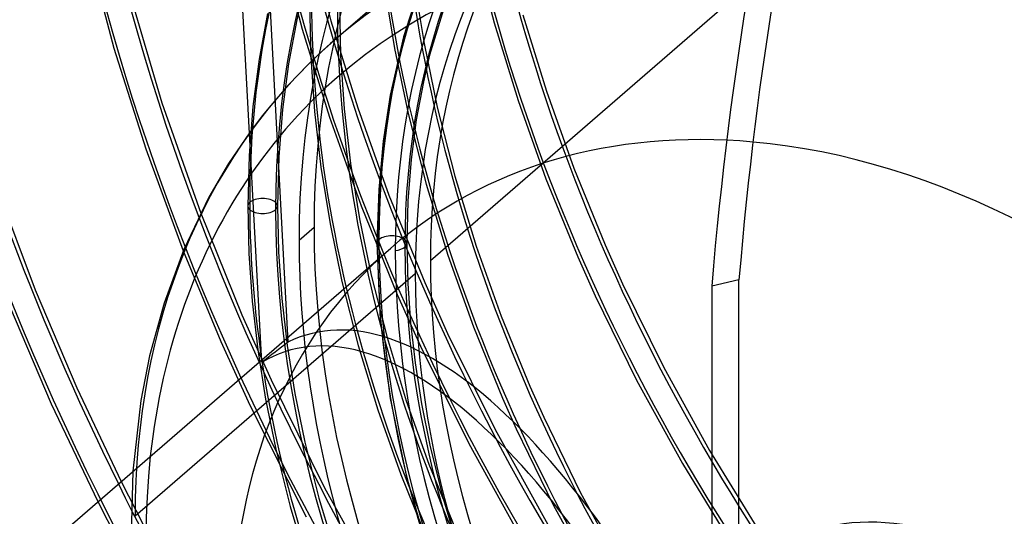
# Model space of a CAD drawing. Header units: millimetres. Extents: x -138 to 135, y -173 to 171.
# Tile 34 of 95: x -29 to 4, y 10 to 27. Entities that reach past the tile are written whole.
import ezdxf

# ---------------------------------------------------------------- set-up
doc = ezdxf.new("R2010")
doc.units = ezdxf.units.MM
doc.layers.add('MAIN-1', color=7, linetype='Continuous')

msp = doc.modelspace()

# ---------------------------------------------------------------- linework, layer by layer
at = {"layer": 'MAIN-1'}
for p, q in [((4.22, 35.155), (-15.037, 18.477)), ((-8.884, 33.977), (-18.272, 25.847)), ((-19.12, 29.404), (-18.371, 26.514)), ((-20.093, 29.175), (-19.333, 26.241)), ((-13.567, 29.039), (-12.902, 26.452)), ((-26.536, 28.963), (-25.642, 25.603)), ((-19.797, 15.753), (-20.481, 28.398)), ((-20.684, 15.071), (-21.395, 28.195)), ((-16.582, 27.724), (-16.236, 25.583)), ((-15.351, 27.818), (-15.934, 25.981)), ((-15.591, 27.856), (-15.251, 25.756)), ((-25.119, 27.45), (-24.032, 23.766)), ((-19.25, 27.68), (-19.517, 26.549)), ((-19.087, 27.103), (-19.045, 25.301)), ((-18.087, 27.103), (-18.046, 25.348)), ((-14.459, 27.342), (-15.062, 25.366)), ((-20.495, 26.758), (-20.778, 25.232)), ((-19.517, 26.549), (-19.791, 25.076)), ((-18.371, 26.514), (-17.473, 23.599)), ((-12.902, 26.452), (-12.101, 23.843)), ((-11.937, 26.715), (-11.15, 24.153)), ((-19.333, 26.241), (-18.422, 23.284)), ((-18.272, 25.847), (-18.66, 25.501)), ((-15.934, 25.981), (-16.381, 24.022)), ((-15.251, 25.756), (-14.807, 23.623)), ((-25.642, 25.603), (-24.573, 22.223)), ((-18.66, 25.501), (-19.04, 25.142)), ((-16.236, 25.583), (-15.784, 23.41)), ((-20.778, 25.232), (-20.986, 23.647)), ((-19.791, 25.076), (-19.991, 23.544)), ((-19.04, 25.142), (-19.575, 24.596)), ((-19.045, 25.301), (-18.918, 23.473)), ((-18.046, 25.348), (-17.922, 23.563)), ((-15.062, 25.366), (-15.272, 24.469)), ((-19.575, 24.596), (-20.143, 23.971)), ((-15.272, 24.469), (-15.509, 23.192)), ((-11.15, 24.153), (-10.231, 21.579)), ((-24.032, 23.766), (-22.734, 20.066)), ((-20.143, 23.971), (-20.673, 23.326)), ((-16.381, 24.022), (-16.62, 22.477)), ((-12.101, 23.843), (-11.166, 21.225)), ((-20.986, 23.647), (-21.114, 22.006)), ((-19.991, 23.544), (-20.115, 21.955)), ((-18.918, 23.473), (-18.703, 21.607)), ((-17.922, 23.563), (-17.711, 21.738)), ((-17.473, 23.599), (-16.425, 20.673)), ((-14.807, 23.623), (-14.214, 21.306)), ((-20.673, 23.326), (-21.101, 22.762)), ((-18.422, 23.284), (-17.359, 20.315)), ((-15.784, 23.41), (-15.179, 21.044)), ((-15.509, 23.192), (-15.683, 21.864)), ((-21.101, 22.762), (-21.798, 21.733)), ((-16.62, 22.477), (-16.77, 20.866)), ((-24.573, 22.223), (-23.318, 18.804)), ((-21.114, 22.006), (-21.157, 20.31)), ((-20.115, 21.955), (-20.157, 20.31)), ((-15.683, 21.864), (-15.791, 20.486)), ((-21.798, 21.733), (-22.457, 20.604)), ((-18.703, 21.607), (-18.397, 19.707)), ((-17.711, 21.738), (-17.412, 19.879)), ((-10.231, 21.579), (-9.179, 19.004)), ((-29.735, 21.371), (-28.277, 17.5)), ((-14.214, 21.306), (-13.499, 18.968)), ((-11.166, 21.225), (-10.097, 18.606)), ((-16.77, 20.866), (-16.827, 19.06)), ((-15.179, 21.044), (-14.45, 18.66)), ((-22.457, 20.604), (-23.298, 18.851)), ((-16.425, 20.673), (-15.229, 17.744)), ((-15.791, 20.486), (-15.827, 19.06)), ((-21.157, 20.31), (-21.12, 18.715)), ((-20.157, 20.31), (-20.121, 18.761)), ((-17.359, 20.315), (-16.146, 17.346)), ((-22.734, 20.066), (-21.355, 16.663)), ((-17.412, 19.879), (-17.023, 17.991)), ((-19.439, 19.165), (-18.934, 19.602)), ((-18.397, 19.707), (-18, 17.78)), ((-23.298, 18.851), (-23.958, 17.057)), ((-23.318, 18.804), (-22.059, 15.773)), ((-20.689, 15.155), (-16.366, 18.898)), ((-16.827, 19.06), (-16.718, 16.508)), ((-15.827, 19.06), (-15.796, 17.717)), ((-13.499, 18.968), (-12.661, 16.619)), ((-9.179, 19.004), (-8.596, 17.7)), ((-21.12, 18.715), (-21.009, 17.12)), ((-20.121, 18.761), (-20.014, 17.215)), ((-14.45, 18.66), (-13.596, 16.265)), ((-10.097, 18.606), (-9.514, 17.303)), ((-15.542, 18.04), (-24.93, 9.91)), ((-17.023, 17.991), (-16.49, 15.897)), ((-4.698, 17.831), (-5.612, 17.628)), ((-4.698, 1.555), (-4.698, 17.831)), ((-28.277, 17.5), (-26.88, 14.212)), ((-18, 17.78), (-17.456, 15.637)), ((-15.796, 17.717), (-15.705, 16.399)), ((-15.229, 17.744), (-14.461, 16.037)), ((-8.596, 17.7), (-7.219, 14.894)), ((-5.612, 17.628), (-5.612, 1.649)), ((-20.014, 17.215), (-19.834, 15.635)), ((-16.146, 17.346), (-15.368, 15.615)), ((-9.514, 17.303), (-8.129, 14.477)), ((-29.137, 16.961), (-27.738, 13.683)), ((-23.958, 17.057), (-24.444, 15.283)), ((-21.009, 17.12), (-20.823, 15.492)), ((-21.355, 16.663), (-20.376, 14.481)), ((-16.718, 16.508), (-16.383, 13.855)), ((-12.661, 16.619), (-11.702, 14.269)), ((-15.705, 16.399), (-15.553, 15.052)), ((-13.596, 16.265), (-12.619, 13.871)), ((-16.49, 15.897), (-15.847, 13.783)), ((-14.461, 16.037), (-12.87, 12.819)), ((-22.059, 15.773), (-21.084, 13.637)), ((-19.834, 15.635), (-19.578, 14.026)), ((-17.456, 15.637), (-16.798, 13.476)), ((-15.368, 15.615), (-13.751, 12.347)), ((-24.444, 15.283), (-24.735, 13.793)), ((-20.823, 15.492), (-20.56, 13.836)), ((-30.286, 6.843), (-20.689, 15.155)), ((-15.553, 15.052), (-15.338, 13.681)), ((-7.219, 14.894), (-5.69, 12.12)), ((-26.88, 14.212), (-25.397, 11.077)), ((-20.376, 14.481), (-18.582, 10.862)), ((-11.702, 14.269), (-11.241, 13.236)), ((-8.129, 14.477), (-6.593, 11.683)), ((-19.578, 14.026), (-19.246, 12.393)), ((-12.619, 13.871), (-12.161, 12.843)), ((-27.738, 13.683), (-26.178, 10.401)), ((-24.735, 13.793), (-25.004, 11.418)), ((-21.084, 13.637), (-19.203, 9.898)), ((-20.56, 13.836), (-20.218, 12.156)), ((-16.383, 13.855), (-15.836, 11.231)), ((-15.847, 13.783), (-15.091, 11.66)), ((-15.338, 13.681), (-15.058, 12.289)), ((-16.798, 13.476), (-16.027, 11.306)), ((-11.241, 13.236), (-10.014, 10.716)), ((-12.87, 12.819), (-11.105, 9.64)), ((-12.161, 12.843), (-10.92, 10.292)), ((-19.246, 12.393), (-18.774, 10.513)), ((-15.058, 12.289), (-14.635, 10.59)), ((-13.751, 12.347), (-11.959, 9.119)), ((-20.218, 12.156), (-19.734, 10.234)), ((-5.69, 12.12), (-4.015, 9.392)), ((-15.091, 11.66), (-14.224, 9.535)), ((-6.593, 11.683), (-4.911, 8.937)), ((-25.004, 11.418), (-25.061, 9.295)), ((-16.027, 11.306), (-15.142, 9.136)), ((-15.836, 11.231), (-15.065, 8.561)), ((-25.397, 11.077), (-24.044, 8.434)), ((-18.582, 10.862), (-16.535, 7.187)), ((-14.635, 10.59), (-14.115, 8.874)), ((-10.014, 10.716), (-8.652, 8.224)), ((-26.178, 10.401), (-24.829, 7.78)), ((-19.734, 10.234), (-19.148, 8.295)), ((-18.774, 10.513), (-18.2, 8.616)), ((-10.92, 10.292), (-9.544, 7.77))]:
    msp.add_line(p, q, dxfattribs=at)
for centre, major_axis, ratio, start_param, end_param in [((0, 0), (-68.084, 78.617), 0.75, -2.427868, 0.713724), ((-0.5, -0.433), (68.739, -79.373), 0.75, 0.713724, 3.418503), ((-2.5, -2.165), (-66.12, 76.349), 0.75, -2.427868, -0.857072), ((-2, -1.732), (-65.465, 75.593), 0.75, -2.427868, -0.857072), ((-26, -22.517), (-66.12, 76.349), 0.75, -3.141592, -0.857072), ((-26, -22.517), (65.465, -75.593), 0.75, 0, 2.284521), ((-26, -22.517), (-66.12, 76.349), 0.75, 0, 2.284521), ((-26, -22.517), (65.465, -75.593), 0.75, -3.141592, -0.857072), ((31.625, 27.388), (-60.686, 70.075), 0.75, 0.713724, 1.466754), ((36.131, -43.833), (-22.599, 101.515), 0.352244, 0.312762, 0.844563), ((37.044, -43.629), (-22.599, 101.515), 0.352244, 0.326829, 0.844563), ((31.625, 27.388), (-55.58, 64.178), 0.75, 0.713724, 1.463779), ((31.625, 27.388), (-50.474, 58.282), 0.75, 0.713724, 1.460202), ((31.625, 27.388), (49.819, -57.526), 0.75, -2.427868, -1.905527), ((31.625, 27.388), (-45.367, 52.386), 0.75, 0.713724, 1.455819), ((31.625, 27.388), (44.713, -51.63), 0.75, -2.427868, -2.025469), ((31.625, 27.388), (-40.261, 46.49), 0.75, 0.713724, 1.450323), ((31.625, 27.388), (39.607, -45.734), 0.75, -2.427868, -1.692077), ((31.625, 27.388), (-35.155, 40.593), 0.75, 0.713724, 1.443228), ((11.738, 10.165), (-20.622, 23.812), 0.75, -1.668129, -0.364436), ((31.625, 27.388), (34.5, -39.837), 0.75, -2.427868, -1.695184), ((12.425, 10.76), (-25.335, 29.254), 0.75, 0.003481, 0.713724), ((12.425, 10.76), (24.68, -28.499), 0.75, -3.133607, -2.427868), ((12.242, 10.602), (23.568, -27.213), 0.75, -3.132479, -2.427868), ((11.738, 10.165), (-23.568, 27.213), 0.75, -0.000014, 0.713724), ((12.242, 10.602), (21.958, -25.355), 0.75, -3.126544, -2.427868), ((12.425, 10.76), (-22.062, 25.475), 0.75, 0.017465, 0.713724), ((12.242, 10.602), (-21.511, 24.839), 0.75, 0.016858, 0.713724), ((12.425, 10.76), (21.407, -24.719), 0.75, -3.121394, -2.427868), ((25.225, 21.845), (-31.882, 36.814), 0.75, 0.713724, 1.439677), ((12.242, 10.602), (20.622, -23.812), 0.75, -3.120907, -2.427868), ((25.225, 21.845), (31.227, -36.058), 0.75, -2.427868, -1.700569), ((11.738, 10.165), (-20.622, 23.812), 0.75, -0.000014, 0.713724), ((2.35, 2.035), (20.622, -23.812), 0.75, 2.482159, 3.855317), ((1.85, 1.602), (-19.967, 23.056), 0.75, -0.662499, 0.19031), ((2.35, 2.035), (20.622, -23.812), 0.75, 1.548958, 2.284521), ((1.85, 1.602), (-19.967, 23.056), 0.75, -1.587934, -0.857072), ((18.825, 16.303), (-28.608, 33.034), 0.75, 0.713724, 1.432737), ((18.825, 16.303), (27.954, -32.278), 0.75, -2.427868, -1.707176), ((-0.5, -0.433), (68.739, -79.373), 0.75, -2.427868, -0.27691), ((0, 0), (-68.084, 78.617), 0.75, 0.713724, 3.855317), ((-2.5, -2.165), (-66.12, 76.349), 0.75, 0.713724, 2.284521), ((0, 0), (16.366, -18.898), 0.75, 2.481089, 3.141578), ((0, 0), (16.366, -18.898), 0.75, 1.628287, 2.481089), ((1.85, 1.602), (-19.967, 23.056), 0.75, 0.19031, 0.609958), ((-20.657, 20.31), (-0.5, 0), 0.5, 2.617994, 5.759587), ((-20.657, 20.31), (-0.5, 0), 0.5, -0.523599, 2.617994), ((12.425, 10.76), (-25.335, 29.254), 0.75, 0.713724, 1.423968), ((12.425, 10.76), (24.68, -28.499), 0.75, -2.427868, -1.72213), ((31.625, 27.388), (44.713, -51.63), 0.75, -2.025469, -1.686408), ((12.242, 10.602), (23.568, -27.213), 0.75, -2.427868, -1.723258), ((11.738, 10.165), (-23.568, 27.213), 0.75, 0.713724, 3.141578), ((-16.327, 19.06), (-0.5, 0), 0.5, -0.523599, 0.294723), ((-16.327, 19.06), (-0.5, 0), 0.5, 2.617994, 5.759587), ((12.425, 10.76), (-22.062, 25.475), 0.75, 0.713724, 1.409984), ((0, 0), (16.366, -18.898), 0.75, 3.141578, 3.855317), ((12.242, 10.602), (21.958, -25.355), 0.75, -2.427868, -1.729193), ((-16.327, 19.06), (-0.5, 0), 0.5, 1.799672, 2.617994), ((12.242, 10.602), (-21.511, 24.839), 0.75, 0.713724, 1.410591), ((12.425, 10.76), (21.407, -24.719), 0.75, -2.427868, -1.734342), ((12.242, 10.602), (20.622, -23.812), 0.75, -2.427868, -1.73483), ((11.738, 10.165), (-20.622, 23.812), 0.75, 0.713724, 3.141578), ((-11.191, -9.692), (8.05, -25.667), 0.376055, 1.903593, 3.200602), ((-11.809, -10.227), (8.05, -25.667), 0.376055, 1.930831, 3.230454), ((1.85, 1.602), (-19.967, 23.056), 0.75, 2.284521, 4.695251), ((4.904, 4.247), (38.105, 14.817), 0.542334, 2.050015, 2.079867), ((31.625, 27.388), (60.032, -69.319), 0.75, -1.965252, -1.675191), ((1.85, 1.602), (-19.967, 23.056), 0.75, 0.609958, 2.284521), ((31.625, 27.388), (49.819, -57.526), 0.75, -1.905527, -1.681902), ((1.85, 1.602), (5.892, -6.803), 0.75, 0.713724, 3.141552)]:
    msp.add_ellipse(centre, major_axis=major_axis, ratio=ratio, start_param=start_param, end_param=end_param, dxfattribs=at)

doc.saveas('drawing.dxf')
